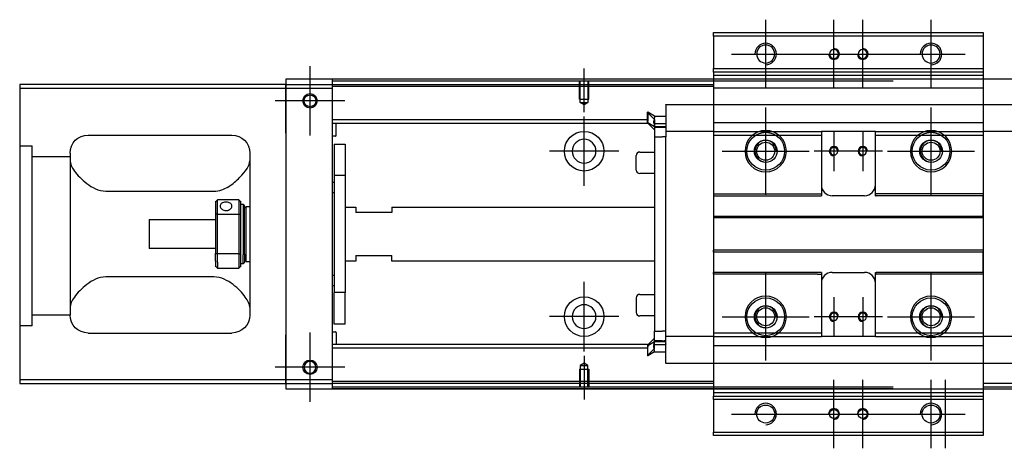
# Model space of a CAD drawing. Header units: millimetres. Extents: x -2774 to 3135, y -1571 to 860.
# Tile 5 of 15: x -2545 to -2271, y -1077 to -958. Entities that reach past the tile are written whole.
import ezdxf
from ezdxf.lldxf.tags import DXFTag

# ---------------------------------------------------------------- set-up
doc = ezdxf.new("R2010")
doc.units = ezdxf.units.MM
doc.layers.get('0').update_dxf_attribs({"linetype": 'CONTINUOUS'})
tags = doc.linetypes.add('DASHED', pattern=[25.72, 12.86, -12.86]).pattern_tags.tags
tags[6:7] = [DXFTag(74, 4), DXFTag(75, 0), DXFTag(340, '0'), DXFTag(46, 0.0), DXFTag(50, 0.0), DXFTag(44, 0.0), DXFTag(45, 0.0)]
tags[4:5] = [DXFTag(74, 4), DXFTag(75, 0), DXFTag(340, '0'), DXFTag(46, 0.0), DXFTag(50, 0.0), DXFTag(44, 0.0), DXFTag(45, 0.0)]

msp = doc.modelspace()

# ---------------------------------------------------------------- linework, layer by layer
at = {"color": 0, "ltscale": 0.2}
for p, q in [((-2337.38, -976.85), (-2337.38, -957.8)), ((-2318.38, -976.85), (-2318.38, -957.8)), ((-2310.38, -976.85), (-2310.38, -957.8)), ((-2291.38, -976.85), (-2291.38, -957.8)), ((-2346.91, -967.33), (-2327.86, -967.33)), ((-2327.91, -967.33), (-2308.86, -967.33)), ((-2319.91, -967.33), (-2300.86, -967.33)), ((-2300.91, -967.33), (-2281.86, -967.33)), ((-2464.13, -989.98), (-2464.13, -970.68)), ((-2464.13, -989.85), (-2464.13, -970.8)), ((-2387.88, -983.47), (-2387.88, -971.33)), ((-2454.48, -980.33), (-2473.78, -980.33)), ((-2454.61, -980.33), (-2473.66, -980.33)), ((-2337.38, -1006.43), (-2337.38, -982.23)), ((-2291.38, -1006.43), (-2291.38, -982.23)), ((-2387.88, -1003.98), (-2387.88, -984.68)), ((-2318.38, -988.83), (-2318.38, -999.83)), ((-2310.38, -988.83), (-2310.38, -999.83)), ((-2378.23, -994.33), (-2397.53, -994.33)), ((-2349.48, -994.33), (-2325.28, -994.33)), ((-2312.88, -994.33), (-2323.88, -994.33)), ((-2304.88, -994.33), (-2315.88, -994.33)), ((-2303.48, -994.33), (-2279.28, -994.33)), ((-2337.38, -1052.43), (-2337.38, -1028.23)), ((-2291.38, -1052.43), (-2291.38, -1028.23)), ((-2387.88, -1049.93), (-2387.88, -1030.63)), ((-2318.38, -1034.83), (-2318.38, -1045.83)), ((-2310.38, -1034.83), (-2310.38, -1045.83)), ((-2378.23, -1040.28), (-2397.53, -1040.28)), ((-2349.48, -1040.33), (-2325.28, -1040.33)), ((-2312.88, -1040.33), (-2323.88, -1040.33)), ((-2304.88, -1040.33), (-2315.88, -1040.33)), ((-2303.48, -1040.33), (-2279.28, -1040.33)), ((-2464.13, -1063.98), (-2464.13, -1044.68)), ((-2464.13, -1063.85), (-2464.13, -1044.8)), ((-2387.88, -1051.18), (-2387.88, -1063.33)), ((-2454.48, -1054.33), (-2473.78, -1054.33)), ((-2454.61, -1054.33), (-2473.66, -1054.33)), ((-2318.38, -1076.85), (-2318.38, -1057.8)), ((-2310.38, -1076.85), (-2310.38, -1057.8)), ((-2291.38, -1076.85), (-2291.38, -1057.8)), ((-2287.38, -1076.85), (-2287.38, -1057.8)), ((-2346.91, -1067.33), (-2327.86, -1067.33)), ((-2327.91, -1067.33), (-2308.86, -1067.33)), ((-2319.91, -1067.33), (-2300.86, -1067.33)), ((-2300.91, -1067.33), (-2281.86, -1067.33))]:
    msp.add_line(p, q, dxfattribs=at)
at = {"color": 0, "linetype": 'Continuous'}
for p, q in [((-2351.88, -962.33), (-2351.88, -961.33)), ((-2351.88, -961.33), (-2276.88, -961.33)), ((-2351.88, -962.33), (-2351.88, -971.33)), ((-2276.88, -962.33), (-2351.88, -962.33)), ((-2276.88, -961.33), (-2276.88, -962.33)), ((-2276.88, -962.33), (-2276.88, -971.33)), ((-2351.88, -971.33), (-2276.88, -971.33)), ((-2351.88, -972.33), (-2351.88, -971.33)), ((-2276.88, -971.33), (-2276.88, -972.33)), ((-1704.88, -974.33), (-2470.88, -974.33)), ((-2470.88, -974.33), (-2470.88, -975.83)), ((-2457.88, -974.83), (-2457.88, -974.33)), ((-2301.88, -974.83), (-2457.88, -974.83)), ((-2457.88, -975.83), (-2457.88, -974.83)), ((-2351.88, -972.33), (-2351.88, -974.33)), ((-2276.88, -972.33), (-2351.88, -972.33)), ((-2351.88, -974.33), (-2351.88, -976.83)), ((-2276.88, -972.33), (-2276.88, -974.33)), ((-2276.88, -974.33), (-2276.88, -976.83)), ((-2470.88, -975.83), (-2544.88, -975.83)), ((-2544.88, -975.83), (-2544.88, -1057.83)), ((-2544.88, -976.83), (-2470.88, -976.83)), ((-2470.88, -976.83), (-2470.88, -975.83)), ((-2470.88, -975.83), (-2470.88, -987.75)), ((-2470.88, -976.83), (-2457.88, -976.83)), ((-2470.88, -989.33), (-2470.88, -976.83)), ((-2457.88, -976.83), (-2457.88, -975.83)), ((-2457.88, -1057.83), (-2457.88, -976.83)), ((-2351.88, -976.83), (-2351.88, -1057.83)), ((-2276.88, -976.83), (-2276.88, -1057.83)), ((-2470.88, -987.75), (-2470.88, -990.23)), ((-2525.88, -989.83), (-2485.88, -989.83)), ((-2470.88, -989.33), (-2470.88, -1045.33)), ((-2470.88, -990.23), (-2470.88, -994.92)), ((-2351.88, -989.85), (-2351.88, -1006.13)), ((-2530.88, -994.83), (-2530.88, -1039.83)), ((-2480.88, -994.83), (-2480.88, -1039.83)), ((-2470.88, -994.92), (-2470.88, -997.41)), ((-2470.88, -997.41), (-2470.88, -1037.25)), ((-2520.88, -1005.42), (-2490.88, -1005.42)), ((-2483.88, -1007.83), (-2489.88, -1007.83)), ((-2489.88, -1011.78), (-2489.88, -1007.83)), ((-2483.88, -1007.83), (-2483.88, -1011.78)), ((-2490.38, -1008.33), (-2490.38, -1011.92)), ((-2483.38, -1011.92), (-2483.38, -1008.33)), ((-2483.38, -1009.08), (-2482.68, -1009.08)), ((-2482.68, -1009.08), (-2482.38, -1009.38)), ((-2482.68, -1009.08), (-2482.68, -1023.16)), ((-2482.38, -1022.95), (-2482.38, -1009.38)), ((-2482.38, -1010.18), (-2481.88, -1009.68)), ((-2481.88, -1009.68), (-2480.88, -1009.68)), ((-2481.88, -1024.98), (-2481.88, -1009.68)), ((-2508.88, -1013.33), (-2490.38, -1013.33)), ((-2508.88, -1013.33), (-2508.88, -1021.33)), ((-2490.38, -1011.92), (-2490.38, -1022.74)), ((-2489.88, -1022.87), (-2489.88, -1011.78)), ((-2489.88, -1011.78), (-2483.88, -1011.78)), ((-2483.88, -1011.78), (-2483.88, -1022.87)), ((-2483.38, -1022.74), (-2483.38, -1011.92)), ((-2490.38, -1021.33), (-2508.88, -1021.33)), ((-2490.38, -1024.75), (-2490.38, -1022.74)), ((-2483.88, -1022.87), (-2489.88, -1022.87)), ((-2489.88, -1025.11), (-2489.88, -1022.87)), ((-2483.88, -1022.87), (-2483.88, -1025.11)), ((-2483.38, -1026.33), (-2483.38, -1022.74)), ((-2482.68, -1025.58), (-2482.68, -1023.16)), ((-2482.38, -1022.95), (-2482.38, -1025.28)), ((-2490.38, -1024.75), (-2490.38, -1026.33)), ((-2489.88, -1025.11), (-2489.88, -1026.83)), ((-2489.88, -1026.83), (-2483.88, -1026.83)), ((-2483.88, -1025.11), (-2483.88, -1026.83)), ((-2482.68, -1025.58), (-2483.38, -1025.58)), ((-2482.38, -1025.28), (-2482.68, -1025.58)), ((-2482.38, -1024.48), (-2481.88, -1024.98)), ((-2481.88, -1024.98), (-2480.88, -1024.98)), ((-2490.88, -1029.23), (-2520.88, -1029.23)), ((-2470.88, -1037.25), (-2470.88, -1039.73)), ((-2470.88, -1039.73), (-2470.88, -1044.42)), ((-2525.88, -1044.83), (-2485.88, -1044.83)), ((-2470.88, -1044.42), (-2470.88, -1046.91)), ((-2470.88, -1057.83), (-2470.88, -1045.33)), ((-2470.88, -1046.91), (-2470.88, -1058.83)), ((-2544.88, -1057.83), (-2544.88, -1058.83)), ((-2470.88, -1057.83), (-2544.88, -1057.83)), ((-2544.88, -1058.83), (-2470.88, -1058.83)), ((-2470.88, -1058.83), (-2470.88, -1057.83)), ((-2457.88, -1057.83), (-2470.88, -1057.83)), ((-2470.88, -1058.83), (-2457.88, -1058.83)), ((-2470.88, -1058.83), (-2470.88, -1060.33)), ((-2457.88, -1058.83), (-2457.88, -1057.83)), ((-2457.88, -1059.83), (-2457.88, -1058.83)), ((-2301.88, -1059.83), (-2457.88, -1059.83)), ((-2457.88, -1060.33), (-2457.88, -1059.83)), ((-2351.88, -1057.83), (-2351.88, -1060.33)), ((-2276.88, -1057.83), (-2276.88, -1060.33)), ((-2470.88, -1060.33), (-1704.88, -1060.33)), ((-2351.88, -1060.33), (-2351.88, -1062.33)), ((-2351.88, -1063.33), (-2351.88, -1062.33)), ((-2351.88, -1062.33), (-2276.88, -1062.33)), ((-2276.88, -1060.33), (-2276.88, -1062.33)), ((-2276.88, -1062.33), (-2276.88, -1063.33)), ((-2351.88, -1063.33), (-2351.88, -1072.33)), ((-2276.88, -1063.33), (-2351.88, -1063.33)), ((-2276.88, -1063.33), (-2276.88, -1072.33)), ((-2351.88, -1073.33), (-2351.88, -1072.33)), ((-2351.88, -1072.33), (-2276.88, -1072.33)), ((-2276.88, -1073.33), (-2351.88, -1073.33)), ((-2276.88, -1072.33), (-2276.88, -1073.33))]:
    msp.add_line(p, q, dxfattribs=at)
at = {"color": 0, "linetype": 'DASHED', "ltscale": 0.1}
for p, q in [((-2389.18, -979.83), (-2389.18, -974.83)), ((-2388.96, -980.82), (-2388.96, -974.83)), ((-2386.81, -974.83), (-2386.81, -980.82)), ((-2386.58, -979.83), (-2386.58, -974.83)), ((-2389.18, -979.83), (-2386.58, -979.83)), ((-2387.88, -981.47), (-2388.96, -980.82)), ((-2388.96, -980.82), (-2386.81, -980.82)), ((-2386.81, -980.82), (-2387.88, -981.47)), ((-2387.88, -1053.19), (-2388.96, -1053.83)), ((-2388.96, -1053.83), (-2388.96, -1059.83)), ((-2388.96, -1053.83), (-2386.81, -1053.83)), ((-2386.81, -1053.83), (-2387.88, -1053.19)), ((-2386.81, -1059.83), (-2386.81, -1053.83)), ((-2389.18, -1054.83), (-2386.58, -1054.83)), ((-2389.18, -1054.83), (-2389.18, -1059.83)), ((-2386.58, -1054.83), (-2386.58, -1059.83))]:
    msp.add_line(p, q, dxfattribs=at)
at = {"color": 0, "linetype": 'DASHED'}
for p, q in [((-2276.88, -972.33), (-2351.88, -972.33)), ((-2276.88, -973.33), (-2351.88, -973.33)), ((-2470.88, -975.83), (-2351.88, -975.83)), ((-2351.88, -976.33), (-2457.88, -976.33)), ((-2276.88, -976.83), (-2351.88, -976.83)), ((-2365.13, -981.42), (-2365.13, -981.37)), ((-2365.13, -981.42), (-2365.13, -986.72)), ((-2370.13, -983.45), (-2370.23, -983.45)), ((-2370.23, -985.99), (-2370.23, -983.45)), ((-2370.23, -983.55), (-2368.33, -985.53)), ((-2368.33, -984.6), (-2370.13, -983.45)), ((-2370.13, -983.45), (-2370.13, -985.99)), ((-2368.33, -984.6), (-2365.13, -984.6)), ((-2370.23, -986.35), (-2370.23, -985.99)), ((-2370.23, -986.35), (-2370.13, -986.35)), ((-2370.23, -986.45), (-2370.23, -986.35)), ((-2368.33, -988.43), (-2370.23, -986.45)), ((-2370.13, -986.35), (-2370.13, -985.99)), ((-2370.13, -986.35), (-2368.33, -987.5)), ((-2368.33, -986.59), (-2368.33, -987.65)), ((-2368.33, -987.5), (-2365.13, -987.5)), ((-2366.13, -987.65), (-2368.33, -987.65)), ((-2368.33, -987.65), (-2368.33, -990.35)), ((-2365.13, -987.65), (-2365.63, -987.65)), ((-2365.13, -986.85), (-2365.13, -986.72)), ((-2365.13, -986.85), (-2365.13, -988.85)), ((-2365.13, -988.15), (-2365.13, -988.15)), ((-2351.88, -986.36), (-2276.88, -986.36)), ((-2368.33, -990.35), (-2366.13, -990.35)), ((-2365.13, -990.35), (-2366.13, -990.35)), ((-2365.13, -988.85), (-2365.13, -989.58)), ((-2365.13, -989.58), (-2365.13, -990.31)), ((-2351.88, -988.85), (-2351.88, -989.85)), ((-2322.13, -988.85), (-2321.88, -988.85)), ((-2322.13, -989.85), (-2321.88, -989.85)), ((-2321.88, -988.85), (-2321.88, -989.85)), ((-2306.88, -988.85), (-2321.88, -988.85)), ((-2306.88, -989.85), (-2306.88, -988.85)), ((-2373.38, -999.55), (-2373.38, -995.55)), ((-2373.38, -995.55), (-2373.38, -995.55)), ((-2372.38, -994.55), (-2368.33, -994.55)), ((-2351.91, -997.53), (-2351.88, -997.53)), ((-2368.33, -1000.55), (-2372.38, -1000.55)), ((-2351.88, -1006.13), (-2351.88, -1006.68)), ((-2351.88, -1006.68), (-2351.88, -1012.33)), ((-2276.88, -1006.13), (-2276.88, -1006.68)), ((-2276.88, -1012.33), (-2276.88, -1006.68)), ((-2351.88, -1012.33), (-2351.88, -1012.88)), ((-2351.88, -1012.88), (-2351.88, -1021.78)), ((-2276.88, -1012.88), (-2276.88, -1012.33)), ((-2351.88, -1022.33), (-2351.88, -1021.78)), ((-2351.88, -1022.33), (-2351.88, -1027.98)), ((-2276.88, -1021.78), (-2276.88, -1022.33)), ((-2276.88, -1027.98), (-2276.88, -1022.33)), ((-2351.88, -1028.53), (-2351.88, -1027.98)), ((-2351.88, -1028.53), (-2351.88, -1044.81)), ((-2276.88, -1027.98), (-2290.63, -1027.98)), ((-2276.88, -1027.98), (-2276.88, -1028.53)), ((-2276.88, -1028.53), (-2276.88, -1044.81)), ((-2373.38, -1035.1), (-2373.38, -1039.1)), ((-2372.38, -1034.1), (-2368.33, -1034.1)), ((-2368.33, -1040.1), (-2372.38, -1040.1)), ((-2541.38, -1042.85), (-2544.88, -1042.85)), ((-2368.33, -1047.01), (-2368.33, -1044.31)), ((-2368.33, -1044.31), (-2366.13, -1044.31)), ((-2365.13, -1044.31), (-2366.13, -1044.31)), ((-2365.13, -1045.08), (-2365.13, -1044.35)), ((-2365.13, -1045.81), (-2365.13, -1045.08)), ((-2365.13, -1047.81), (-2365.13, -1045.81)), ((-2351.88, -1044.81), (-2351.88, -1045.81)), ((-2306.88, -1045.81), (-2306.88, -1044.81)), ((-2276.88, -1044.81), (-2276.88, -1045.81)), ((-2368.33, -1046.23), (-2370.23, -1048.21)), ((-2370.23, -1048.21), (-2370.23, -1048.31)), ((-2370.23, -1048.31), (-2370.23, -1048.66)), ((-2370.23, -1048.31), (-2370.13, -1048.31)), ((-2370.23, -1048.66), (-2370.23, -1051.2)), ((-2370.13, -1048.31), (-2368.33, -1047.16)), ((-2370.13, -1048.31), (-2370.13, -1048.66)), ((-2370.13, -1051.2), (-2370.13, -1048.66)), ((-2368.45, -1048.01), (-2365.14, -1048.01)), ((-2368.33, -1048.06), (-2368.33, -1047.01)), ((-2366.13, -1047.01), (-2368.33, -1047.01)), ((-2368.33, -1047.16), (-2365.13, -1047.16)), ((-2365.13, -1047.01), (-2365.63, -1047.01)), ((-2365.13, -1046.51), (-2365.13, -1046.51)), ((-2365.13, -1053.24), (-2365.13, -1047.81)), ((-2365.13, -1047.81), (-2365.13, -1047.93)), ((-2370.23, -1051.1), (-2368.33, -1049.12)), ((-2370.13, -1051.2), (-2370.23, -1051.2)), ((-2368.33, -1050.05), (-2370.13, -1051.2)), ((-2368.33, -1050.05), (-2365.13, -1050.05)), ((-2365.13, -1053.24), (-2365.13, -1053.29)), ((-1717.88, -1058.83), (-2276.88, -1058.83)), ((-1717.88, -1059.83), (-2276.88, -1059.83))]:
    msp.add_line(p, q, dxfattribs=at)
at = {"color": 0, "linetype": 'DASHED', "ltscale": 0.6}
for p, q in [((-2365.13, -981.37), (-2263.63, -981.37)), ((-2370.23, -985.65), (-2457.88, -985.65)), ((-2370.23, -986.65), (-2457.88, -986.65)), ((-2456.88, -989.97), (-2456.88, -986.65)), ((-2368.45, -986.65), (-2365.14, -986.65)), ((-2457.08, -990.17), (-2457.88, -990.17)), ((-2368.33, -990.35), (-2368.33, -1044.31)), ((-2351.88, -988.85), (-2365.13, -988.85)), ((-2365.13, -1044.35), (-2365.13, -990.31)), ((-2321.88, -989.85), (-2321.88, -1006.13)), ((-2306.88, -988.85), (-2276.88, -988.85)), ((-2306.88, -989.85), (-2276.88, -989.85)), ((-2306.88, -1006.13), (-2306.88, -989.85)), ((-2276.88, -988.85), (-2276.88, -989.85)), ((-2263.63, -988.85), (-2276.88, -988.85)), ((-2457.38, -992.33), (-2454.38, -992.33)), ((-2457.38, -992.33), (-2457.38, -1001.08)), ((-2454.38, -992.33), (-2454.38, -1001.08)), ((-2454.38, -1001.08), (-2457.38, -1001.08)), ((-2457.38, -1001.08), (-2457.38, -1033.58)), ((-2454.38, -1001.08), (-2454.38, -1033.58)), ((-2457.88, -1002.92), (-2457.38, -1002.92)), ((-2457.38, -1005.92), (-2457.88, -1005.92)), ((-2351.88, -1006.13), (-2322.99, -1006.13)), ((-2351.88, -1006.68), (-2321.88, -1006.68)), ((-2321.88, -1006.13), (-2321.88, -1006.68)), ((-2309.88, -1006.68), (-2318.88, -1006.68)), ((-2306.88, -1006.68), (-2306.88, -1006.13)), ((-2306.88, -1006.68), (-2306.63, -1006.68)), ((-2290.63, -1006.68), (-2306.63, -1006.68)), ((-2276.88, -1006.68), (-2290.63, -1006.68)), ((-2454.38, -1009.83), (-2451.38, -1009.83)), ((-2451.38, -1009.83), (-2451.38, -1011.33)), ((-2441.38, -1009.83), (-2368.33, -1009.83)), ((-2441.38, -1009.83), (-2441.38, -1011.33)), ((-2441.38, -1011.33), (-2451.38, -1011.33)), ((-2351.88, -1012.33), (-2276.88, -1012.33)), ((-2276.88, -1012.88), (-2351.88, -1012.88)), ((-2451.38, -1023.33), (-2441.38, -1023.33)), ((-2451.38, -1023.33), (-2451.38, -1024.83)), ((-2441.38, -1024.83), (-2441.38, -1023.33)), ((-2276.88, -1021.78), (-2351.88, -1021.78)), ((-2276.88, -1022.33), (-2351.88, -1022.33)), ((-2451.38, -1024.83), (-2454.38, -1024.83)), ((-2368.33, -1024.83), (-2441.38, -1024.83)), ((-2457.88, -1028.73), (-2457.38, -1028.73)), ((-2321.88, -1027.98), (-2351.88, -1027.98)), ((-2322.99, -1028.53), (-2351.88, -1028.53)), ((-2321.88, -1027.98), (-2321.88, -1028.53)), ((-2321.88, -1028.53), (-2321.88, -1044.81)), ((-2318.88, -1027.98), (-2309.88, -1027.98)), ((-2306.88, -1028.53), (-2306.88, -1027.98)), ((-2306.88, -1044.81), (-2306.88, -1028.53)), ((-2290.63, -1027.98), (-2306.63, -1027.98)), ((-2457.38, -1031.73), (-2457.88, -1031.73)), ((-2454.38, -1033.58), (-2457.38, -1033.58)), ((-2457.38, -1042.33), (-2457.38, -1033.58)), ((-2454.38, -1042.33), (-2454.38, -1033.58)), ((-2454.38, -1042.33), (-2457.38, -1042.33)), ((-2457.88, -1044.48), (-2457.08, -1044.48)), ((-2456.88, -1044.68), (-2456.88, -1048.01)), ((-2351.92, -1045.81), (-2365.13, -1045.81)), ((-2322.13, -1044.81), (-2321.88, -1044.81)), ((-2322.13, -1045.81), (-2321.88, -1045.81)), ((-2321.88, -1044.81), (-2321.88, -1045.81)), ((-2306.88, -1045.81), (-2321.88, -1045.81)), ((-2306.88, -1044.81), (-2276.88, -1044.81)), ((-2306.88, -1045.81), (-2276.88, -1045.81)), ((-2263.63, -1045.81), (-2276.88, -1045.81)), ((-2370.23, -1048.01), (-2457.88, -1048.01)), ((-2351.88, -1048.3), (-2276.88, -1048.3)), ((-2351.88, -1048.31), (-2276.88, -1048.31)), ((-2370.23, -1049.01), (-2457.88, -1049.01)), ((-2263.63, -1053.29), (-2365.13, -1053.29)), ((-2351.88, -1058.33), (-2457.88, -1058.33)), ((-2351.88, -1058.83), (-2457.88, -1058.83)), ((-2351.88, -1061.33), (-2276.88, -1061.33))]:
    msp.add_line(p, q, dxfattribs=at)
at = {"color": 0, "linetype": 'DASHED', "ltscale": 0.3}
for p, q in [((-2544.88, -992.85), (-2541.38, -992.85)), ((-2541.38, -1042.85), (-2541.38, -992.85)), ((-2530.88, -995.85), (-2541.38, -995.85)), ((-2530.88, -1039.85), (-2541.38, -1039.85))]:
    msp.add_line(p, q, dxfattribs=at)
at = {"color": 0, "linetype": 'Continuous', "extrusion": (0, 0, -1)}
for centre in [(2337.38, -967.33), (2291.38, -967.33)]:
    msp.add_circle(centre, 2.5, dxfattribs=at)
at = {"color": 0, "linetype": 'DASHED', "extrusion": (0, 0, -1)}
for centre, radius in [((2318.38, -967.33), 1.25), ((2310.38, -967.33), 1.25), ((2337.38, -994.33), 5.75), ((2291.38, -994.33), 5.75), ((2318.38, -994.33), 1.05), ((2310.38, -994.33), 1.05), ((2337.38, -1040.33), 5.75), ((2291.38, -1040.33), 5.75), ((2318.38, -1040.33), 1.05), ((2310.38, -1040.33), 1.05)]:
    msp.add_circle(centre, radius, dxfattribs=at)
at = {"color": 0, "linetype": 'Continuous'}
for centre, radius in [((-2464.13, -980.33), 2), ((-2464.13, -980.33), 1.65), ((-2464.13, -1054.33), 2), ((-2337.38, -1067.33), 2.5), ((-2291.38, -1067.33), 2.5)]:
    msp.add_circle(centre, radius, dxfattribs=at)
at = {"color": 0, "linetype": 'DASHED', "ltscale": 0.6}
for centre in [(-2387.88, -994.33), (-2387.88, -1040.28)]:
    msp.add_circle(centre, 5.5, dxfattribs=at)
at = {"color": 0, "linetype": 'DASHED', "ltscale": 0.6, "extrusion": (0, 0, -1)}
msp.add_circle((2387.88, -994.33), 3.3, dxfattribs=at)
at = {"color": 0, "linetype": 'DASHED'}
for centre, radius in [((-2337.38, -994.33), 5.25), ((-2337.38, -994.33), 3.15), ((-2291.38, -994.33), 5.25), ((-2291.38, -994.33), 3.15), ((-2337.38, -994.33), 2.5), ((-2291.38, -994.33), 2.5), ((-2337.38, -1040.33), 5.25), ((-2291.38, -1040.33), 5.25), ((-2337.38, -1040.33), 3.15), ((-2337.38, -1040.33), 2.5), ((-2291.38, -1040.33), 3.15), ((-2291.38, -1040.33), 2.5)]:
    msp.add_circle(centre, radius, dxfattribs=at)
at = {"color": 0, "linetype": 'DASHED', "ltscale": 0.6, "extrusion": (-6.12303e-17, 0, -1)}
msp.add_circle((2387.88, -1040.28), 3.3, dxfattribs=at)
at = {"color": 0, "linetype": 'Continuous', "extrusion": (-6.12303e-17, 0, -1)}
msp.add_circle((2464.13, -1054.33), 1.65, dxfattribs=at)
at = {"color": 0, "linetype": 'DASHED', "ltscale": 0.2}
for centre in [(-2318.38, -1067.33), (-2310.38, -1067.33)]:
    msp.add_circle(centre, 1.25, dxfattribs=at)
at = {"color": 0}
for centre in [(-2337.38, -967.33), (-2291.38, -967.33), (-2337.38, -1067.33), (-2291.38, -1067.33)]:
    msp.add_arc(centre, 3, 270, 180, dxfattribs=at)
at = {"color": 0, "linetype": 'DASHED', "ltscale": 0.2}
for centre, start, end in [((-2318.38, -967.33), 180, 90), ((-2310.38, -967.33), 180, 90), ((-2318.38, -1067.33), 270, 180), ((-2310.38, -1067.33), 270, 180)]:
    msp.add_arc(centre, 1.5, start, end, dxfattribs=at)
at = {"color": 0, "linetype": 'Continuous', "extrusion": (-6.12303e-17, 0, -1)}
for centre, start, end in [((2525.88, -994.83), 0, 90), ((2485.88, -994.83), 90, 180), ((2525.88, -1039.83), 270, 0), ((2485.88, -1039.83), 180, 270)]:
    msp.add_arc(centre, 5, start, end, dxfattribs=at)
at = {"color": 0, "linetype": 'DASHED', "ltscale": 0.6}
for centre, radius, start, end in [((-2457.08, -989.97), 0.2, 270, 0), ((-2318.88, -1003.68), 3, 180, 270), ((-2309.88, -1003.68), 3, 270, 360), ((-2318.88, -1030.98), 3, 90, 180), ((-2309.88, -1030.98), 3, 0, 90), ((-2457.08, -1044.68), 0.2, 0, 90)]:
    msp.add_arc(centre, radius, start, end, dxfattribs=at)
at = {"color": 0, "linetype": 'DASHED'}
for centre, radius, start, end in [((-2337.38, -994.33), 3, 0, 270), ((-2291.38, -994.33), 3, 0, 270), ((-2318.38, -994.33), 1.3, 0, 270), ((-2310.38, -994.33), 1.3, 0, 270), ((-2372.38, -995.55), 1, 90, 180), ((-2372.38, -999.55), 1, 180, 270), ((-2372.38, -1035.1), 1, 90, 180), ((-2337.38, -1040.33), 3, 0, 270), ((-2291.38, -1040.33), 3, 0, 270), ((-2372.38, -1039.1), 1, 180, 270), ((-2318.38, -1040.33), 1.3, 0, 270), ((-2310.38, -1040.33), 1.3, 0, 270)]:
    msp.add_arc(centre, radius, start, end, dxfattribs=at)
at = {"color": 0, "linetype": 'Continuous'}
for points, degree in [([(-2301.88, -974.33), (-2457.88, -974.33)], 1), ([(-2530.88, -997.04), (-2530.88, -997.79), (-2530.41, -998.76), (-2529.64, -999.83)], 3), ([(-2490.38, -1008.33), (-2490.21, -1008.16), (-2490.05, -1007.99), (-2489.88, -1007.83)], 3), ([(-2483.88, -1007.83), (-2483.71, -1007.99), (-2483.55, -1008.16), (-2483.38, -1008.33)], 3), ([(-2489.88, -1011.78), (-2490.05, -1011.83), (-2490.21, -1011.87), (-2490.38, -1011.92)], 3), ([(-2483.88, -1011.78), (-2483.71, -1011.83), (-2483.55, -1011.87), (-2483.38, -1011.92)], 3), ([(-2489.88, -1022.87), (-2490.05, -1022.83), (-2490.21, -1022.78), (-2490.38, -1022.74)], 3), ([(-2483.88, -1022.87), (-2483.71, -1022.83), (-2483.55, -1022.78), (-2483.38, -1022.74)], 3), ([(-2489.88, -1026.83), (-2490.05, -1026.66), (-2490.21, -1026.49), (-2490.38, -1026.33)], 3), ([(-2483.38, -1026.33), (-2483.55, -1026.49), (-2483.71, -1026.66), (-2483.88, -1026.83)], 3), ([(-2529.64, -1034.83), (-2530.41, -1035.9), (-2530.88, -1036.87), (-2530.88, -1037.62)], 3), ([(-2480.88, -1037.62), (-2480.88, -1036.87), (-2481.35, -1035.9), (-2482.13, -1034.83)], 3), ([(-2301.88, -1060.33), (-2457.88, -1060.33)], 1)]:
    msp.add_open_spline(points, degree=degree, dxfattribs=at)
at = {"color": 0, "linetype": 'DASHED'}
for points, knots in [([(-2368.33, -984.6), (-2368.32, -984.62), (-2368.32, -984.69), (-2368.34, -984.91), (-2368.36, -985.07), (-2368.41, -985.45), (-2368.43, -985.68), (-2368.47, -986.05), (-2368.48, -986.17), (-2368.49, -986.29)], [0, 0, 0, 0, 0.287722, 0.287722, 0.57524, 0.57524, 0.866218, 0.866218, 1, 1, 1, 1]), ([(-2368.49, -986.43), (-2368.49, -986.41), (-2368.49, -986.39), (-2368.49, -986.34), (-2368.49, -986.32), (-2368.49, -986.29)], [0, 0, 0, 0, 0.477374, 0.477374, 1, 1, 1, 1]), ([(-2368.45, -986.66), (-2368.44, -986.74), (-2368.43, -986.81), (-2368.4, -987.02), (-2368.38, -987.14), (-2368.35, -987.33), (-2368.34, -987.4), (-2368.33, -987.48), (-2368.33, -987.5), (-2368.33, -987.5)], [0, 0, 0, 0, 0.160093, 0.160093, 0.46629, 0.46629, 0.769268, 0.769268, 1, 1, 1, 1]), ([(-2368.49, -1048.22), (-2368.49, -1048.25), (-2368.49, -1048.27), (-2368.49, -1048.31), (-2368.49, -1048.34), (-2368.49, -1048.36)], [0, 0, 0, 0, 0.477374, 0.477374, 1, 1, 1, 1]), ([(-2368.33, -1050.05), (-2368.32, -1050.03), (-2368.32, -1049.96), (-2368.34, -1049.74), (-2368.36, -1049.59), (-2368.41, -1049.2), (-2368.43, -1048.97), (-2368.47, -1048.61), (-2368.48, -1048.49), (-2368.49, -1048.36)], [0, 0, 0, 0, 0.287722, 0.287722, 0.57524, 0.57524, 0.866218, 0.866218, 1, 1, 1, 1]), ([(-2368.45, -1048), (-2368.44, -1047.92), (-2368.43, -1047.84), (-2368.4, -1047.63), (-2368.38, -1047.51), (-2368.35, -1047.32), (-2368.34, -1047.25), (-2368.33, -1047.18), (-2368.33, -1047.16), (-2368.33, -1047.16)], [0, 0, 0, 0, 0.160093, 0.160093, 0.46629, 0.46629, 0.769268, 0.769268, 1, 1, 1, 1])]:
    msp.add_open_spline(points, degree=3, knots=knots, dxfattribs=at)
for points, degree in [([(-2368.49, -986.29), (-2368.47, -986.11), (-2368.46, -985.94), (-2368.44, -985.78)], 3), ([(-2368.49, -986.43), (-2368.48, -986.51), (-2368.46, -986.58), (-2368.45, -986.66)], 3), ([(-2368.33, -987.65), (-2367.33, -987.65)], 1), ([(-2367.33, -987.65), (-2365.13, -987.65)], 1), ([(-2338.13, -1044.81), (-2337.13, -1044.81)], 1), ([(-2338.13, -1045.81), (-2337.13, -1045.81)], 1), ([(-2368.49, -1048.22), (-2368.48, -1048.15), (-2368.46, -1048.07), (-2368.45, -1048)], 3), ([(-2368.49, -1048.36), (-2368.47, -1048.54), (-2368.46, -1048.71), (-2368.44, -1048.88)], 3), ([(-2368.33, -1047.01), (-2367.33, -1047.01)], 1), ([(-2367.33, -1047.01), (-2365.13, -1047.01)], 1)]:
    msp.add_open_spline(points, degree=degree, dxfattribs=at)
for points in [[(-2368.33, -985.53), (-2368.33, -985.58), (-2368.33, -986.59)], [(-2368.33, -1049.12), (-2368.33, -1049.07), (-2368.33, -1048.06)]]:
    msp.add_rational_spline(points, [1, 0.817576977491, 1], degree=2, dxfattribs=at)
at = {"color": 0, "linetype": 'DASHED', "ltscale": 0.6}
for points in [[(-2351.88, -988.85), (-2322.13, -988.85)], [(-2351.88, -989.85), (-2322.13, -989.85)], [(-2322.99, -1006.13), (-2321.99, -1006.13)], [(-2321.88, -1006.13), (-2321.99, -1006.13)], [(-2306.88, -1006.13), (-2306.63, -1006.13)], [(-2290.63, -1006.13), (-2306.63, -1006.13)], [(-2276.88, -1006.13), (-2290.63, -1006.13)], [(-2322.99, -1028.53), (-2321.99, -1028.53)], [(-2321.88, -1028.53), (-2321.99, -1028.53)], [(-2306.88, -1027.98), (-2306.63, -1027.98)], [(-2306.88, -1028.53), (-2306.63, -1028.53)], [(-2290.63, -1028.53), (-2306.63, -1028.53)], [(-2276.88, -1028.53), (-2290.63, -1028.53)], [(-2351.88, -1044.81), (-2338.13, -1044.81)], [(-2351.88, -1045.81), (-2338.13, -1045.81)], [(-2337.13, -1044.81), (-2322.13, -1044.81)], [(-2337.13, -1045.81), (-2322.13, -1045.81)]]:
    msp.add_open_spline(points, degree=1, dxfattribs=at)
at = {"color": 0, "linetype": 'Continuous'}
for points, knots in [([(-2490.88, -1005.42), (-2489.36, -1005.42), (-2487.94, -1004.86), (-2485.54, -1003.4), (-2484.55, -1002.54), (-2481.99, -999.93), (-2480.88, -998.2), (-2480.88, -997.04)], [0, 0, 0, 0, 0.25, 0.25, 0.5, 0.5, 1, 1, 1, 1]), ([(-2529.64, -999.83), (-2528.81, -1000.97), (-2527.68, -1002.19), (-2524.8, -1004.4), (-2522.94, -1005.42), (-2520.88, -1005.42)], [0, 0, 0, 0, 0.5, 0.5, 1, 1, 1, 1]), ([(-2485.83, -1009.55), (-2485.83, -1009.42), (-2485.86, -1009.29), (-2485.98, -1009.06), (-2486.07, -1008.95), (-2486.3, -1008.77), (-2486.44, -1008.69), (-2486.75, -1008.57), (-2486.93, -1008.52), (-2487.29, -1008.47), (-2487.48, -1008.46), (-2487.84, -1008.49), (-2488.03, -1008.52), (-2488.36, -1008.62), (-2488.51, -1008.68), (-2488.77, -1008.85), (-2488.88, -1008.94), (-2489.04, -1009.16), (-2489.1, -1009.29), (-2489.13, -1009.46), (-2489.13, -1009.5), (-2489.13, -1009.55)], [0, 0, 0, 0, 0.106605, 0.106605, 0.21316, 0.21316, 0.320465, 0.320465, 0.42832, 0.42832, 0.535356, 0.535356, 0.641477, 0.641477, 0.748016, 0.748016, 0.855648, 0.855648, 0.963354, 0.963354, 1, 1, 1, 1]), ([(-2489.13, -1009.55), (-2489.13, -1009.68), (-2489.1, -1009.81), (-2488.98, -1010.07), (-2488.89, -1010.2), (-2488.66, -1010.42), (-2488.52, -1010.52), (-2488.21, -1010.68), (-2488.03, -1010.74), (-2487.67, -1010.8), (-2487.48, -1010.81), (-2487.12, -1010.78), (-2486.94, -1010.74), (-2486.61, -1010.61), (-2486.45, -1010.53), (-2486.19, -1010.32), (-2486.08, -1010.2), (-2485.92, -1009.95), (-2485.86, -1009.82), (-2485.83, -1009.64), (-2485.83, -1009.59), (-2485.83, -1009.55)], [0, 0, 0, 0, 0.106605, 0.106605, 0.21316, 0.21316, 0.320465, 0.320465, 0.42832, 0.42832, 0.535356, 0.535356, 0.641477, 0.641477, 0.748016, 0.748016, 0.855648, 0.855648, 0.963354, 0.963354, 1, 1, 1, 1]), ([(-2520.88, -1029.23), (-2522.95, -1029.23), (-2524.8, -1030.26), (-2527.67, -1032.46), (-2528.81, -1033.69), (-2529.64, -1034.83)], [0, 0, 0, 0, 0.5, 0.5, 1, 1, 1, 1]), ([(-2482.13, -1034.83), (-2482.95, -1033.69), (-2484.08, -1032.47), (-2486.97, -1030.26), (-2488.82, -1029.23), (-2490.88, -1029.23)], [0, 0, 0, 0, 0.5, 0.5, 1, 1, 1, 1])]:
    msp.add_open_spline(points, degree=3, knots=knots, dxfattribs=at)

doc.saveas('drawing.dxf')
